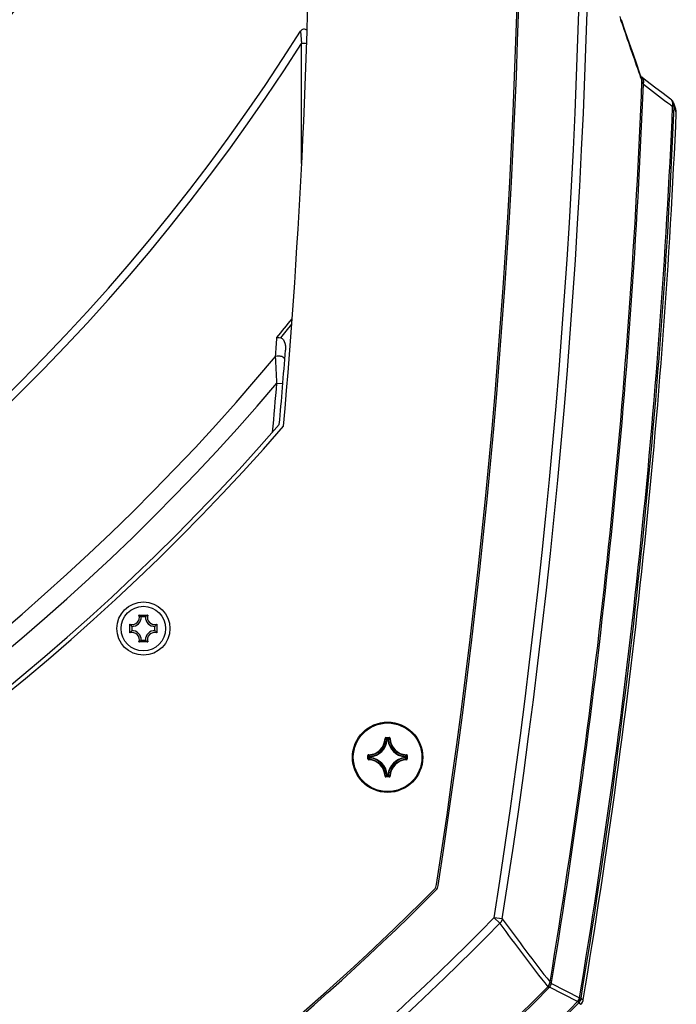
# Model space of a CAD drawing. Header units: millimetres. Extents: x 0 to 420, y 0 to 297.
# Tile 60 of 150: x 137 to 152, y 161 to 184. Entities that reach past the tile are written whole.
import ezdxf

# ---------------------------------------------------------------- set-up
doc = ezdxf.new("R2010")
doc.units = ezdxf.units.MM
doc.header["$LTSCALE"] = 23.1
doc.layers.get('0').update_dxf_attribs({"linetype": 'CONTINUOUS'})
doc.layers.add('AXES', color=7, linetype='CONTINUOUS')

msp = doc.modelspace()

# ---------------------------------------------------------------- linework, layer by layer
at = {"color": 7, "linetype": 'Continuous'}
for p, q in [((143.3225, 184.0991), (143.3474, 183.8101)), ((143.3238, 184.0833), (143.3247, 184.0737)), ((143.3493, 181.0079), (143.3474, 183.8101)), ((151.284, 183.0039), (151.2373, 183.1372)), ((151.2878, 183.0256), (151.2794, 183.0324)), ((151.3485, 182.9779), (151.2879, 183.0256)), ((152.0091, 182.3446), (151.9906, 182.3581)), ((152.0097, 182.3465), (151.9911, 182.36)), ((152.0456, 182.3449), (152.0097, 182.3465)), ((152.0346, 182.4199), (152.0338, 182.4223)), ((152.0842, 182.2793), (152.0346, 182.4199)), ((152.0455, 182.3889), (152.0346, 182.4199)), ((152.0608, 182.3025), (152.0456, 182.3457)), ((152.0608, 182.302), (152.0456, 182.3449)), ((152.0954, 182.204), (152.0608, 182.3025)), ((152.0954, 182.2044), (152.0608, 182.302)), ((142.7722, 175.8872), (142.9117, 175.8758)), ((139.5544, 170.471), (139.7588, 170.471)), ((139.7081, 170.4289), (139.605, 170.4289)), ((139.3432, 170.0554), (139.3432, 170.2598)), ((139.3853, 170.2092), (139.3853, 170.1061)), ((139.9278, 170.1061), (139.9278, 170.2092)), ((139.97, 170.2598), (139.97, 170.0554)), ((139.7588, 169.8442), (139.5544, 169.8442)), ((139.605, 169.8864), (139.7081, 169.8864)), ((145.2978, 167.5931), (145.3077, 167.5928)), ((145.3177, 167.6125), (145.3965, 167.6125)), ((145.3177, 167.6125), (145.3177, 167.6025)), ((145.3177, 167.6025), (145.3965, 167.6025)), ((145.349, 167.5591), (145.3391, 167.5601)), ((145.349, 167.5691), (145.3651, 167.5691)), ((145.349, 167.5591), (145.349, 167.5691)), ((145.3491, 167.5591), (145.3651, 167.5591)), ((145.3651, 167.5591), (145.3651, 167.5691)), ((145.3651, 167.5591), (145.375, 167.5601)), ((145.3965, 167.6125), (145.3965, 167.6025)), ((145.4164, 167.5931), (145.4064, 167.5928)), ((144.8979, 167.1927), (144.9079, 167.1927)), ((144.8979, 167.1139), (144.8979, 167.1927)), ((144.8979, 167.1139), (144.9079, 167.1139)), ((144.9079, 167.1139), (144.9079, 167.1927)), ((144.9173, 167.2126), (144.9176, 167.2026)), ((144.9173, 167.094), (144.9176, 167.104)), ((144.9512, 167.1613), (144.9413, 167.1613)), ((144.9413, 167.1453), (144.9413, 167.1613)), ((144.9512, 167.1453), (144.9413, 167.1453)), ((144.9512, 167.1613), (144.9502, 167.1713)), ((144.9512, 167.1453), (144.9502, 167.1354)), ((144.9512, 167.1453), (144.9512, 167.1613)), ((145.7629, 167.1613), (145.7639, 167.1713)), ((145.7629, 167.1613), (145.7729, 167.1613)), ((145.7629, 167.1613), (145.7629, 167.1453)), ((145.7629, 167.1453), (145.7729, 167.1453)), ((145.7629, 167.1453), (145.7639, 167.1354)), ((145.7729, 167.1613), (145.7729, 167.1453)), ((145.7968, 167.2126), (145.7966, 167.2026)), ((145.7968, 167.094), (145.7966, 167.104)), ((145.8162, 167.1927), (145.8063, 167.1927)), ((145.8063, 167.1927), (145.8063, 167.1139)), ((145.8162, 167.1139), (145.8063, 167.1139)), ((145.8162, 167.1927), (145.8162, 167.1139)), ((145.2978, 166.7135), (145.3077, 166.7138)), ((145.3965, 166.7041), (145.3177, 166.7041)), ((145.3177, 166.6941), (145.3177, 166.7041)), ((145.3965, 166.6941), (145.3177, 166.6941)), ((145.349, 166.7475), (145.3391, 166.7465)), ((145.349, 166.7475), (145.349, 166.7375)), ((145.3651, 166.7375), (145.349, 166.7375)), ((145.3651, 166.7475), (145.3491, 166.7475)), ((145.3651, 166.7475), (145.375, 166.7465)), ((145.3651, 166.7475), (145.3651, 166.7375)), ((145.3965, 166.6941), (145.3965, 166.7041)), ((145.4164, 166.7135), (145.4064, 166.7138)), ((148.0334, 163.3798), (147.8418, 163.41)), ((147.9767, 163.2779), (147.8418, 163.41)), ((149.0937, 161.7951), (149.1188, 161.7703)), ((149.7919, 161.4499), (149.1324, 161.785)), ((149.1836, 161.8972), (149.1484, 161.903)), ((149.1786, 161.8727), (149.8363, 161.5376)), ((149.8173, 161.4245), (149.7919, 161.4499)), ((149.8173, 161.4245), (149.8678, 161.388)), ((149.8605, 161.5331), (149.8344, 161.5378)), ((149.8716, 161.5313), (149.8605, 161.5331)), ((149.8716, 161.5313), (149.9221, 161.4949)), ((149.8716, 161.5313), (149.9221, 161.4949))]:
    msp.add_line(p, q, dxfattribs=at)
for points in [[(151.2373, 183.1372), (151.1707, 183.3276), (151.0929, 183.5515), (151.004, 183.8091), (150.9041, 184.1002), (150.8134, 184.3666)], [(143.3225, 184.0991), (143.3226, 184.0982), (143.3228, 184.0954)], [(143.3425, 183.867), (143.3451, 183.8382), (143.3474, 183.8101)], [(143.3492, 181.0083), (143.3488, 181.4783), (143.3485, 182.2308), (143.3487, 183.0098), (143.3474, 183.8101)], [(151.2879, 183.0256), (151.2778, 183.0336), (151.2718, 183.0387)], [(151.9633, 182.5155), (151.8927, 182.5667), (151.7552, 182.6677), (151.6187, 182.7699), (151.4832, 182.8733), (151.3485, 182.9779)], [(152.0954, 182.2044), (152.0955, 182.2183), (152.0922, 182.2494), (152.0842, 182.2793)], [(149.8678, 161.388), (149.8799, 161.4015), (149.9033, 161.4375), (149.9184, 161.4775), (149.9221, 161.4949)]]:
    msp.add_lwpolyline(points, dxfattribs=at)
for centre, radius in [((104.0571, 211.3533), 39.7052), ((104.0571, 211.3533), 39.5052), ((104.0571, 211.3533), 39.2), ((139.657, 170.1572), 0.62), ((139.6566, 170.1576), 0.52), ((145.3571, 167.1533), 0.82)]:
    msp.add_circle(centre, radius, dxfattribs=at)
for centre, radius, start, end in [((-18.4429, 189.6319), 168.3395, 351.038657, 9.734159), ((-18.4429, 189.6319), 168.5335, 351.038657, 9.734159), ((-18.4429, 189.6319), 166.8952, 351.228247, 9.33303), ((-18.4429, 189.6319), 166.9352, 351.223769, 9.342638), ((-18.4429, 189.1533), 162, 354.944232, 359.693854), ((104.0571, 211.3533), 41.1051, 303.85003, 324.3112), ((104.0571, 211.3533), 41.2051, 303.85003, 324.3112), ((104.0571, 211.3533), 41.8676, 275.35938, 324.64062), ((104.0571, 211.3533), 41.8711, 275.36063, 324.63937), ((104.0571, 211.3533), 41.978, 275.39911, 324.60089), ((104.0571, 211.3533), 42.1848, 275.40155, 324.59845), ((104.1271, 211.2305), 41.6596, 299.60911, 321.94376), ((301.7572, 235.805), 159.483, 198.842856, 199.304613), ((103.5571, 209.1533), 47, 212.21301, 327.78699), ((143.4071, 184.0458), 0.1, 45.59151, 147.78699), ((103.5571, 209.1533), 47.1757, 212.49379, 327.50621), ((-18.4429, 189.6319), 169.8698, 350.605192, 357.738823), ((187.7967, 195.8698), 38.7279, 199.28164, 199.51949), ((-18.4429, 189.6319), 169.9054, 350.605208, 357.716457), ((163.6944, 198.3727), 19.8354, 231.43213, 233.49664), ((151.8913, 182.4182), 0.1209, 47.84908, 53.52539), ((-18.4429, 189.6319), 170.6082, 350.521845, 357.552564), ((-18.4429, 189.6319), 170.6442, 350.521711, 357.552564), ((163.5012, 198.1144), 19.5129, 233.50147, 233.8504), ((-18.4429, 189.6319), 170.7, 350.512443, 357.506139), ((103.5571, 209.1533), 50.7464, 320.60734, 321.23889), ((103.5571, 209.1533), 50.8172, 320.66414, 321.12461), ((-18.2191, 189.0449), 161.4477, 355.54691, 355.702936), ((103.5571, 209.1533), 51, 219.79717, 320.20283), ((-7.2449, 168.7192), 150.1882, 2.735589, 2.973324), ((-18.4429, 189.1533), 161.9, 354.955731, 355.571415), ((103.5571, 209.1533), 51.4243, 220.30785, 319.69215), ((-18.4429, 189.1533), 161.76, 354.887837, 355.295847), ((103.5571, 209.1533), 52.2, 221.04368, 318.95632), ((103.5571, 209.1533), 52.1, 221.07939, 318.92061), ((139.3966, 170.4176), 0.1666, 251.30248, 18.69752), ((139.3966, 170.4176), 0.2088, 266.91266, 3.08734), ((139.3065, 170.1255), 0.4252, 52.59328, 54.33866), ((139.9166, 170.4176), 0.2088, 176.91266, 273.08734), ((140.0065, 170.1258), 0.4249, 125.66081, 127.36878), ((139.9166, 170.4176), 0.1666, 161.30248, 288.69752), ((139.6886, 170.5077), 0.4252, 215.66128, 217.40265), ((139.6883, 169.8077), 0.4249, 142.63877, 144.3393), ((139.3966, 169.8976), 0.1666, 341.30248, 108.69752), ((139.3966, 169.8976), 0.2088, 356.91266, 93.08734), ((139.9166, 169.8976), 0.2088, 86.91266, 183.08734), ((139.9166, 169.8976), 0.1666, 71.30248, 198.69752), ((139.6263, 170.5064), 0.4229, 322.72271, 324.34288), ((139.6266, 169.8091), 0.4226, 35.65675, 37.23542), ((139.3079, 170.1878), 0.4229, 305.65705, 307.26965), ((140.0051, 170.1876), 0.4226, 232.76873, 234.34328), ((144.9071, 167.6033), 0.3908, 271.50113, 358.49886), ((144.9071, 167.6033), 0.4008, 271.50107, 358.49892), ((144.9071, 167.6033), 0.4342, 275.70588, 354.29412), ((144.9071, 167.6033), 0.4442, 275.70547, 354.29471), ((145.3177, 167.5925), 0.0199, 89.95331, 178.49632), ((144.4643, 166.7511), 1.1916, 42.76151, 44.93996), ((144.4318, 166.7399), 1.2365, 42.11664, 44.239), ((145.3491, 167.5591), 0.0101, 90.46116, 173.833), ((146.2823, 166.7399), 1.2365, 135.76099, 137.88337), ((145.8071, 167.6033), 0.4442, 185.70546, 264.2947), ((146.2499, 166.7511), 1.1917, 135.06013, 137.2384), ((145.8071, 167.6033), 0.4342, 185.70588, 264.29412), ((145.8071, 167.6033), 0.4008, 181.50107, 268.49892), ((145.8071, 167.6033), 0.3908, 181.50113, 268.49887), ((144.9178, 167.1139), 0.0199, 179.94591, 268.51539), ((145.7705, 168.0785), 1.2365, 225.76099, 227.88337), ((145.7705, 166.2281), 1.2365, 132.11664, 134.239), ((144.9071, 166.7033), 0.3908, 1.50114, 88.49886), ((145.7593, 168.0462), 1.1917, 225.06013, 227.2384), ((145.7593, 166.2605), 1.1916, 132.76151, 134.93996), ((144.9071, 166.7033), 0.4008, 1.50107, 88.49892), ((144.9513, 167.1613), 0.0101, 96.167, 179.53884), ((144.9071, 166.7033), 0.4342, 5.70588, 84.29412), ((144.9071, 166.7033), 0.4442, 5.70547, 84.2947), ((145.8071, 166.7033), 0.4442, 95.7054, 174.29463), ((145.8071, 166.7033), 0.4342, 95.70588, 174.29412), ((145.8071, 166.7033), 0.4008, 91.50108, 178.49892), ((145.8071, 166.7033), 0.3908, 91.50113, 178.49887), ((144.9549, 168.0461), 1.1916, 312.76151, 314.93996), ((144.9549, 166.2605), 1.1916, 45.06004, 47.23849), ((144.9436, 168.0785), 1.2365, 312.11664, 314.239), ((144.9436, 166.2281), 1.2365, 45.761, 47.88336), ((145.7963, 167.1927), 0.0199, 359.94602, 88.51498), ((145.7963, 167.1139), 0.0199, 271.4969, 0.04933), ((145.3177, 166.7141), 0.0199, 181.45488, 270.06559), ((144.4642, 167.5556), 1.1917, 315.06013, 317.2384), ((144.4318, 167.5667), 1.2365, 315.76099, 317.88337), ((146.2823, 167.5667), 1.2365, 222.11664, 224.239), ((146.2499, 167.5555), 1.1916, 222.76151, 224.93996), ((145.3965, 166.714), 0.0199, 269.92548, 358.56799), ((146.3026, 164.2111), 0.2, 315.1366, 351.22825), ((146.3401, 164.1922), 0.2, 315.14898, 351.22377), ((103.5571, 206.7533), 60.5077, 288.947609, 315.136601), ((103.5571, 206.7533), 60.5477, 288.947609, 315.148975), ((103.5571, 206.7533), 61.9659, 288.947609, 315.615535), ((103.5571, 206.7533), 62.1548, 288.947609, 315.615535), ((210.4893, 209.3627), 77.6654, 216.398148, 217.767463), ((211.7992, 210.364), 79.206, 216.38368, 217.722308), ((103.5571, 206.7533), 63.9909, 288.947609, 315.366219), ((148.9869, 161.9002), 0.1499, 315.44626, 319.2892), ((148.8754, 162.0105), 0.3419, 315.36693, 318.73122), ((148.99, 161.9283), 0.1604, 346.43142, 350.89758), ((148.8329, 161.9552), 0.3554, 346.58113, 350.61229), ((103.5571, 206.7533), 64.0261, 288.947609, 315.36618), ((103.5571, 206.7533), 64.7307, 288.947609, 315.582994), ((103.5571, 206.7533), 64.7666, 288.947609, 315.582635)]:
    msp.add_arc(centre, radius, start, end, dxfattribs=at)
for points, knots in [([(150.8212, 184.2961), (150.8178, 184.306), (150.8034, 184.3537), (150.7936, 184.4026), (150.787, 184.4414)], [0, 0, 0, 0, 0.2095684, 1, 1, 1, 1]), ([(143.3474, 183.8101), (143.3668, 183.8169), (143.4083, 183.8222), (143.4498, 183.8164), (143.4689, 183.8093)], [0, 0, 0, 0, 0.5017942, 1, 1, 1, 1]), ([(151.3276, 182.8621), (151.336, 182.8919), (151.3413, 182.9532), (151.3092, 183.0082), (151.2877, 183.0254)], [0, 0, 0, 0, 0.5293961, 1, 1, 1, 1]), ([(151.3276, 182.8621), (151.3232, 182.869), (151.3106, 182.8905), (151.2973, 182.913), (151.2946, 182.9298)], [0, 0, 0, 0, 0.3254283, 1, 1, 1, 1]), ([(142.7747, 176.948), (142.7813, 176.9485), (142.8103, 176.9491), (142.8392, 176.9456), (142.8613, 176.9421)], [0, 0, 0, 0, 0.2277058, 1, 1, 1, 1]), ([(142.8613, 176.9421), (142.9136, 176.9337), (142.9608, 176.8394), (142.9757, 176.7364), (142.9758, 176.6797), (142.9737, 176.652)], [0, 0, 0, 0, 0.4877273, 0.7437946, 1, 1, 1, 1]), ([(142.9568, 176.4353), (142.9593, 176.4678), (142.9043, 176.5003), (142.8509, 176.5132), (142.8016, 176.5189), (142.7644, 176.5159), (142.7411, 176.5096)], [0, 0, 0, 0, 0.3999903, 0.5491002, 0.7046228, 1, 1, 1, 1]), ([(139.605, 170.4289), (139.6019, 170.4318), (139.589, 170.4438), (139.5754, 170.4552), (139.5648, 170.4633)], [0, 0, 0, 0, 0.2396378, 1, 1, 1, 1]), ([(139.7081, 170.4289), (139.7112, 170.4318), (139.7242, 170.4439), (139.7378, 170.4553), (139.7486, 170.4635)], [0, 0, 0, 0, 0.239572, 1, 1, 1, 1]), ([(139.3853, 170.1061), (139.3824, 170.103), (139.3703, 170.09), (139.3589, 170.0763), (139.3507, 170.0656)], [0, 0, 0, 0, 0.2395589, 1, 1, 1, 1]), ([(139.3853, 170.2092), (139.3824, 170.2123), (139.3704, 170.2252), (139.359, 170.2388), (139.3508, 170.2494)], [0, 0, 0, 0, 0.2396307, 1, 1, 1, 1]), ([(139.9278, 170.2092), (139.9308, 170.2123), (139.943, 170.2255), (139.9546, 170.2393), (139.9629, 170.2502)], [0, 0, 0, 0, 0.2394089, 1, 1, 1, 1]), ([(139.9278, 170.1061), (139.9308, 170.1029), (139.9431, 170.0897), (139.9547, 170.0758), (139.963, 170.0648)], [0, 0, 0, 0, 0.2393365, 1, 1, 1, 1]), ([(139.605, 169.8864), (139.6019, 169.8834), (139.5887, 169.8712), (139.5748, 169.8596), (139.5639, 169.8513)], [0, 0, 0, 0, 0.2393957, 1, 1, 1, 1]), ([(139.7081, 169.8864), (139.7113, 169.8834), (139.7245, 169.8711), (139.7384, 169.8595), (139.7494, 169.8511)], [0, 0, 0, 0, 0.2393293, 1, 1, 1, 1]), ([(145.3077, 167.5928), (145.3078, 167.5953), (145.3099, 167.6005), (145.3152, 167.6025), (145.3177, 167.6025)], [0, 0, 0, 0, 0.500008, 1, 1, 1, 1]), ([(145.3651, 167.5691), (145.3675, 167.5691), (145.3724, 167.5672), (145.3748, 167.5625), (145.375, 167.5601)], [0, 0, 0, 0, 0.4999439, 1, 1, 1, 1]), ([(145.4164, 167.5931), (145.4162, 167.5981), (145.4119, 167.6084), (145.4015, 167.6125), (145.3965, 167.6125)], [0, 0, 0, 0, 0.4999908, 1, 1, 1, 1]), ([(145.3965, 167.6025), (145.399, 167.6025), (145.4042, 167.6005), (145.4064, 167.5953), (145.4064, 167.5928)], [0, 0, 0, 0, 0.5000089, 1, 1, 1, 1]), ([(144.9173, 167.2126), (144.9123, 167.2125), (144.902, 167.2081), (144.8979, 167.1977), (144.8979, 167.1927)], [0, 0, 0, 0, 0.4999952, 1, 1, 1, 1]), ([(144.9079, 167.1927), (144.9079, 167.1952), (144.9099, 167.2004), (144.9151, 167.2026), (144.9176, 167.2026)], [0, 0, 0, 0, 0.5000089, 1, 1, 1, 1]), ([(144.9176, 167.104), (144.9151, 167.104), (144.9099, 167.1062), (144.9079, 167.1114), (144.9079, 167.1139)], [0, 0, 0, 0, 0.500008, 1, 1, 1, 1]), ([(144.9502, 167.1354), (144.9479, 167.1356), (144.9432, 167.138), (144.9413, 167.1429), (144.9413, 167.1453)], [0, 0, 0, 0, 0.5000561, 1, 1, 1, 1]), ([(145.7639, 167.1713), (145.7663, 167.171), (145.771, 167.1687), (145.7729, 167.1637), (145.7729, 167.1613)], [0, 0, 0, 0, 0.5000561, 1, 1, 1, 1]), ([(145.7729, 167.1453), (145.7729, 167.1429), (145.771, 167.138), (145.7663, 167.1356), (145.7639, 167.1354)], [0, 0, 0, 0, 0.4999439, 1, 1, 1, 1]), ([(145.7966, 167.2026), (145.7991, 167.2026), (145.8043, 167.2004), (145.8063, 167.1952), (145.8063, 167.1927)], [0, 0, 0, 0, 0.500008, 1, 1, 1, 1]), ([(145.8063, 167.1139), (145.8063, 167.1114), (145.8043, 167.1062), (145.7991, 167.104), (145.7966, 167.104)], [0, 0, 0, 0, 0.5000088, 1, 1, 1, 1]), ([(145.3177, 166.7041), (145.3152, 166.7041), (145.3099, 166.7061), (145.3078, 166.7113), (145.3077, 166.7138)], [0, 0, 0, 0, 0.5000089, 1, 1, 1, 1]), ([(145.349, 166.7375), (145.3466, 166.7375), (145.3417, 166.7394), (145.3394, 166.7441), (145.3391, 166.7465)], [0, 0, 0, 0, 0.4999439, 1, 1, 1, 1]), ([(145.375, 166.7465), (145.3748, 166.7441), (145.3724, 166.7394), (145.3675, 166.7375), (145.3651, 166.7375)], [0, 0, 0, 0, 0.5000561, 1, 1, 1, 1]), ([(145.4064, 166.7138), (145.4064, 166.7113), (145.4042, 166.7061), (145.399, 166.7041), (145.3965, 166.7041)], [0, 0, 0, 0, 0.5000081, 1, 1, 1, 1]), ([(149.1324, 161.785), (149.1287, 161.7875), (149.1186, 161.7937), (149.1082, 161.8023), (149.1005, 161.8025)], [0, 0, 0, 0, 0.3689728, 1, 1, 1, 1]), ([(149.1786, 161.8727), (149.1743, 161.8744), (149.1635, 161.8796), (149.1492, 161.8836), (149.146, 161.8907)], [0, 0, 0, 0, 0.3744608, 1, 1, 1, 1]), ([(149.8173, 161.4245), (149.8231, 161.4312), (149.8443, 161.4648), (149.8439, 161.5082), (149.8365, 161.5376)], [0, 0, 0, 0, 0.2263016, 1, 1, 1, 1])]:
    msp.add_open_spline(points, degree=3, knots=knots, dxfattribs=at)
for points in [[(150.8212, 184.2961), (150.8236, 184.3196), (150.8207, 184.3442), (150.8132, 184.3666)], [(151.2946, 182.9298), (151.2959, 182.9547), (151.2921, 182.9803), (151.2839, 183.0039)], [(152.0338, 182.4222), (152.0204, 182.4589), (151.9947, 182.4928), (151.963, 182.5157)], [(152.0079, 182.4538), (152.0009, 182.4742), (151.9884, 182.4933), (151.9725, 182.5078)], [(152.0097, 182.3465), (152.0187, 182.3811), (152.0196, 182.42), (152.0079, 182.4538)], [(152.0456, 182.3449), (152.0468, 182.3701), (152.0428, 182.396), (152.0345, 182.4198)], [(148.0334, 163.3798), (148.0251, 163.3418), (148.0044, 163.3052), (147.9767, 163.2779)], [(149.1005, 161.8025), (149.1221, 161.8275), (149.1382, 161.8586), (149.146, 161.8907)], [(149.1324, 161.785), (149.1553, 161.8088), (149.172, 161.8403), (149.1786, 161.8727)], [(149.7919, 161.4499), (149.8123, 161.4755), (149.8279, 161.5059), (149.8363, 161.5376)], [(149.8716, 161.5313), (149.865, 161.492), (149.8453, 161.4532), (149.8175, 161.4247)]]:
    msp.add_open_spline(points, degree=3, dxfattribs=at)
at = {"layer": 'AXES', "color": 7, "linetype": 'Continuous'}
msp.add_circle((145.3571, 167.1533), 0.8, dxfattribs=at)

doc.saveas('drawing.dxf')
